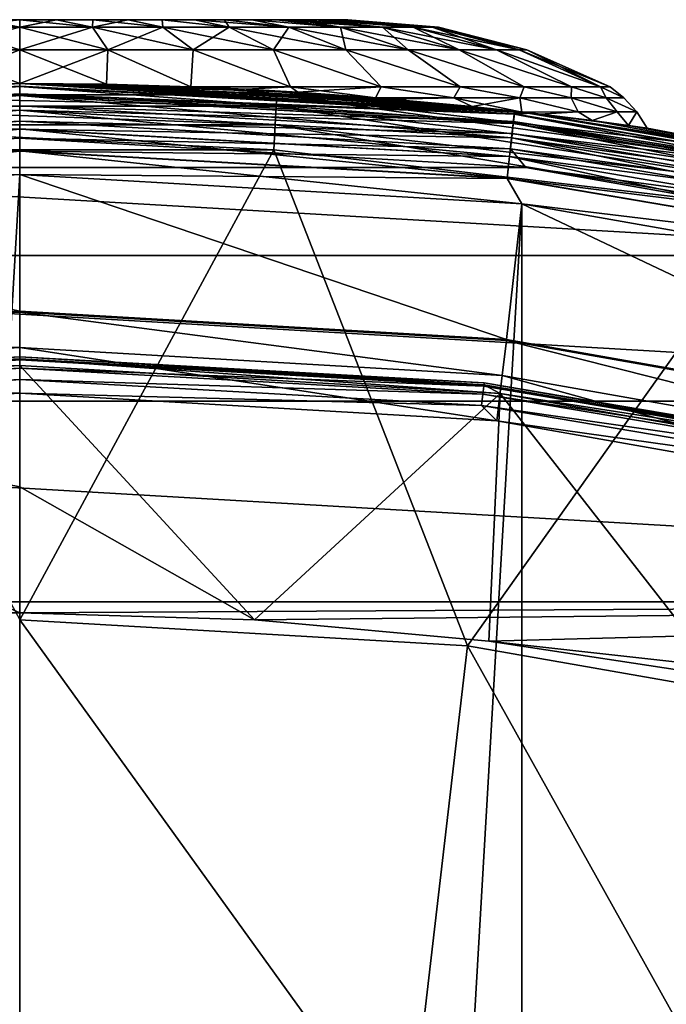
# Model space of a CAD drawing. Header units: metres. Extents: x -24 to 24, y -256 to 25.
# Tile 250 of 256: x 0 to 3.55, y 19.19 to 24.6. Entities that reach past the tile are written whole.
import ezdxf

# ---------------------------------------------------------------- set-up
doc = ezdxf.new("R2010")
doc.units = ezdxf.units.M
doc.layers.add('solid_DOMO_KURZ_SW0002', color=7, linetype='CONTINUOUS')

msp = doc.modelspace()

# ---------------------------------------------------------------- linework, layer by layer
at = {"layer": 'solid_DOMO_KURZ_SW0002'}
for points in [[(-0.399016, 24.558405, 29.812931), (0, 24.558405, 29.847841), (-0.201635, 24.6, 29.338669)], [(-0.399016, 24.558405, 25.287069), (-0.201635, 24.6, 25.76133), (0, 24.6, 25.75)], [(0, 24.558405, 25.252159), (-0.399016, 24.558405, 25.287069), (0, 24.6, 25.75)], [(-0.201635, 24.6, 25.76133), (-0.201635, 24.6, 29.338669), (0, 24.6, 29.35)], [(0, 24.558405, 29.847841), (0, 24.6, 29.35), (-0.201635, 24.6, 29.338669)], [(0, 24.6, 25.75), (-0.201635, 24.6, 25.76133), (0, 24.6, 29.35)], [(0, 24.6, 25.75), (0, 24.6, 29.35), (0.201635, 24.6, 29.338669)], [(0.399016, 24.558405, 29.812931), (0.201635, 24.6, 29.338669), (0, 24.6, 29.35)], [(0.201635, 24.6, 25.76133), (0, 24.6, 25.75), (0.201635, 24.6, 29.338669)], [(0, 24.558405, 29.847841), (0.399016, 24.558405, 29.812931), (0, 24.6, 29.35)], [(0, 24.558405, 25.252159), (0, 24.6, 25.75), (0.201635, 24.6, 25.76133)], [(0.399016, 24.558405, 25.287069), (0, 24.558405, 25.252159), (0.201635, 24.6, 25.76133)], [(0.201635, 24.6, 25.76133), (0.201635, 24.6, 29.338669), (0.400715, 24.6, 29.304829)], [(0.399016, 24.558405, 29.812931), (0.400715, 24.6, 29.304829), (0.201635, 24.6, 29.338669)], [(0.400715, 24.6, 25.79517), (0.201635, 24.6, 25.76133), (0.400715, 24.6, 29.304829)], [(0.399016, 24.558405, 25.287069), (0.201635, 24.6, 25.76133), (0.400715, 24.6, 25.79517)], [(0.399016, 24.558405, 29.812931), (0.785908, 24.558405, 29.709263), (0.400715, 24.6, 29.304829)], [(0.399016, 24.558405, 25.287069), (0.400715, 24.6, 25.79517), (0.594782, 24.6, 25.851109)], [(0.785908, 24.558405, 25.390736), (0.399016, 24.558405, 25.287069), (0.594782, 24.6, 25.851109)], [(0.400715, 24.6, 25.79517), (0.400715, 24.6, 29.304829), (0.594782, 24.6, 29.248892)], [(0.785908, 24.558405, 29.709263), (0.594782, 24.6, 29.248892), (0.400715, 24.6, 29.304829)], [(0.594782, 24.6, 25.851109), (0.400715, 24.6, 25.79517), (0.594782, 24.6, 29.248892)], [(0.594782, 24.6, 25.851109), (0.594782, 24.6, 29.248892), (0.781327, 24.6, 29.171581)], [(0.785908, 24.558405, 29.709263), (0.781327, 24.6, 29.171581), (0.594782, 24.6, 29.248892)], [(0.781327, 24.6, 25.928419), (0.594782, 24.6, 25.851109), (0.781327, 24.6, 29.171581)], [(0.785908, 24.558405, 25.390736), (0.594782, 24.6, 25.851109), (0.781327, 24.6, 25.928419)], [(0.781327, 24.6, 25.928419), (0.781327, 24.6, 29.171581), (0.95807, 24.6, 29.073845)], [(1.14892, 24.558405, 29.539988), (0.95807, 24.6, 29.073845), (0.781327, 24.6, 29.171581)], [(0.95807, 24.6, 26.026155), (0.781327, 24.6, 25.928419), (0.95807, 24.6, 29.073845)], [(0.785908, 24.558405, 29.709263), (1.14892, 24.558405, 29.539988), (0.781327, 24.6, 29.171581)], [(1.14892, 24.558405, 25.560013), (0.781327, 24.6, 25.928419), (0.95807, 24.6, 26.026155)], [(1.14892, 24.558405, 25.560013), (0.785908, 24.558405, 25.390736), (0.781327, 24.6, 25.928419)], [(0.95807, 24.6, 26.026155), (0.95807, 24.6, 29.073845), (1.122728, 24.6, 28.95694)], [(1.477023, 24.558405, 29.310247), (1.122728, 24.6, 28.95694), (0.95807, 24.6, 29.073845)], [(1.122728, 24.6, 26.143061), (0.95807, 24.6, 26.026155), (1.122728, 24.6, 28.95694)], [(1.14892, 24.558405, 29.539988), (1.477023, 24.558405, 29.310247), (0.95807, 24.6, 29.073845)], [(1.14892, 24.558405, 25.560013), (0.95807, 24.6, 26.026155), (1.122728, 24.6, 26.143061)], [(1.122728, 24.6, 26.143061), (1.122728, 24.6, 28.95694), (1.273267, 24.6, 28.822317)], [(1.477023, 24.558405, 29.310247), (1.273267, 24.6, 28.822317), (1.122728, 24.6, 28.95694)], [(1.273267, 24.6, 26.277683), (1.122728, 24.6, 26.143061), (1.273267, 24.6, 28.822317)], [(1.477023, 24.558405, 25.789753), (1.122728, 24.6, 26.143061), (1.273267, 24.6, 26.277683)], [(1.477023, 24.558405, 25.789753), (1.14892, 24.558405, 25.560013), (1.122728, 24.6, 26.143061)], [(1.273267, 24.6, 26.277683), (1.273267, 24.6, 28.822317), (1.40777, 24.6, 28.671686)], [(1.760248, 24.558405, 29.027023), (1.40777, 24.6, 28.671686), (1.273267, 24.6, 28.822317)], [(1.40777, 24.6, 26.428314), (1.273267, 24.6, 26.277683), (1.40777, 24.6, 28.671686)], [(1.477023, 24.558405, 29.310247), (1.760248, 24.558405, 29.027023), (1.273267, 24.6, 28.822317)], [(1.760248, 24.558405, 26.072977), (1.273267, 24.6, 26.277683), (1.40777, 24.6, 26.428314)], [(1.760248, 24.558405, 26.072977), (1.477023, 24.558405, 25.789753), (1.273267, 24.6, 26.277683)], [(1.40777, 24.6, 26.428314), (1.40777, 24.6, 28.671686), (1.524566, 24.6, 28.506922)], [(1.989988, 24.558405, 28.698919), (1.524566, 24.6, 28.506922), (1.40777, 24.6, 28.671686)], [(1.524566, 24.6, 26.593079), (1.40777, 24.6, 26.428314), (1.524566, 24.6, 28.506922)], [(1.760248, 24.558405, 29.027023), (1.989988, 24.558405, 28.698919), (1.40777, 24.6, 28.671686)], [(1.760248, 24.558405, 26.072977), (1.40777, 24.6, 26.428314), (1.524566, 24.6, 26.593079)], [(1.524566, 24.6, 26.593079), (1.524566, 24.6, 28.506922), (1.622162, 24.6, 28.33012)], [(1.989988, 24.558405, 28.698919), (1.622162, 24.6, 28.33012), (1.524566, 24.6, 28.506922)], [(1.622162, 24.6, 26.76988), (1.524566, 24.6, 26.593079), (1.622162, 24.6, 28.33012)], [(1.989988, 24.558405, 26.401079), (1.524566, 24.6, 26.593079), (1.622162, 24.6, 26.76988)], [(1.989988, 24.558405, 26.401079), (1.760248, 24.558405, 26.072977), (1.524566, 24.6, 26.593079)], [(1.622162, 24.6, 26.76988), (1.622162, 24.6, 28.33012), (1.69931, 24.6, 28.143583)], [(2.159264, 24.558405, 28.335907), (1.69931, 24.6, 28.143583), (1.622162, 24.6, 28.33012)], [(1.69931, 24.6, 26.956417), (1.622162, 24.6, 26.76988), (1.69931, 24.6, 28.143583)], [(1.989988, 24.558405, 28.698919), (2.159264, 24.558405, 28.335907), (1.622162, 24.6, 28.33012)], [(2.159264, 24.558405, 26.764091), (1.622162, 24.6, 26.76988), (1.69931, 24.6, 26.956417)], [(2.159264, 24.558405, 26.764091), (1.989988, 24.558405, 26.401079), (1.622162, 24.6, 26.76988)], [(1.69931, 24.6, 26.956417), (1.69931, 24.6, 28.143583), (1.755137, 24.6, 27.949364)], [(2.262931, 24.558405, 27.949017), (1.755137, 24.6, 27.949364), (1.69931, 24.6, 28.143583)], [(1.755137, 24.6, 27.150635), (1.69931, 24.6, 26.956417), (1.755137, 24.6, 27.949364)], [(2.159264, 24.558405, 28.335907), (2.262931, 24.558405, 27.949017), (1.69931, 24.6, 28.143583)], [(2.159264, 24.558405, 26.764091), (1.69931, 24.6, 26.956417), (1.755137, 24.6, 27.150635)], [(1.755137, 24.6, 27.150635), (1.755137, 24.6, 27.949364), (1.788806, 24.6, 27.750416)], [(2.262931, 24.558405, 27.949017), (1.788806, 24.6, 27.750416), (1.755137, 24.6, 27.949364)], [(1.788806, 24.6, 27.349585), (1.755137, 24.6, 27.150635), (1.788806, 24.6, 27.750416)], [(2.262931, 24.558405, 27.150984), (1.755137, 24.6, 27.150635), (1.788806, 24.6, 27.349585)], [(2.262931, 24.558405, 27.150984), (2.159264, 24.558405, 26.764091), (1.755137, 24.6, 27.150635)], [(1.788806, 24.6, 27.349585), (1.788806, 24.6, 27.750416), (1.8, 24.6, 27.549999)], [(2.29784, 24.558405, 27.549999), (1.8, 24.6, 27.549999), (1.788806, 24.6, 27.750416)], [(2.262931, 24.558405, 27.150984), (1.788806, 24.6, 27.349585), (1.8, 24.6, 27.549999)], [(2.262931, 24.558405, 27.949017), (2.29784, 24.558405, 27.549999), (1.788806, 24.6, 27.750416)], [(2.29784, 24.558405, 27.549999), (2.262931, 24.558405, 27.150984), (1.8, 24.6, 27.549999)], [(0, 24.558405, 25.252159), (0, 24.434443, 24.767179), (-0.483232, 24.434443, 24.809456)], [(0, 24.558405, 25.252159), (-0.483232, 24.434443, 24.809456), (-0.399016, 24.558405, 25.287069)], [(-0.399016, 24.558405, 29.812931), (-0.483232, 24.434443, 30.290545), (0, 24.434443, 30.332821)], [(-0.399016, 24.558405, 29.812931), (0, 24.434443, 30.332821), (0, 24.558405, 29.847841)], [(0.399016, 24.558405, 25.287069), (0.483232, 24.434443, 24.809456), (0, 24.434443, 24.767179)], [(0.399016, 24.558405, 25.287069), (0, 24.434443, 24.767179), (0, 24.558405, 25.252159)], [(0, 24.558405, 29.847841), (0, 24.434443, 30.332821), (0.483232, 24.434443, 30.290545)], [(0, 24.558405, 29.847841), (0.483232, 24.434443, 30.290545), (0.399016, 24.558405, 29.812931)], [(0.785908, 24.558405, 25.390736), (0.483232, 24.434443, 24.809456), (0.399016, 24.558405, 25.287069)], [(0.399016, 24.558405, 29.812931), (0.483232, 24.434443, 30.290545), (0.951781, 24.434443, 30.164997)], [(0.399016, 24.558405, 29.812931), (0.951781, 24.434443, 30.164997), (0.785908, 24.558405, 29.709263)], [(0.785908, 24.558405, 25.390736), (0.951781, 24.434443, 24.935003), (0.483232, 24.434443, 24.809456)], [(1.14892, 24.558405, 25.560013), (0.951781, 24.434443, 24.935003), (0.785908, 24.558405, 25.390736)], [(0.785908, 24.558405, 29.709263), (0.951781, 24.434443, 30.164997), (1.391411, 24.434443, 29.959993)], [(0.785908, 24.558405, 29.709263), (1.391411, 24.434443, 29.959993), (1.14892, 24.558405, 29.539988)], [(1.14892, 24.558405, 25.560013), (1.391411, 24.434443, 25.140005), (0.951781, 24.434443, 24.935003)], [(1.477023, 24.558405, 25.789753), (1.391411, 24.434443, 25.140005), (1.14892, 24.558405, 25.560013)], [(1.14892, 24.558405, 29.539988), (1.391411, 24.434443, 29.959993), (1.788763, 24.434443, 29.681765)], [(1.14892, 24.558405, 29.539988), (1.788763, 24.434443, 29.681765), (1.477023, 24.558405, 29.310247)], [(1.477023, 24.558405, 25.789753), (1.788763, 24.434443, 25.418236), (1.391411, 24.434443, 25.140005)], [(1.760248, 24.558405, 26.072977), (1.788763, 24.434443, 25.418236), (1.477023, 24.558405, 25.789753)], [(1.477023, 24.558405, 29.310247), (1.788763, 24.434443, 29.681765), (2.131765, 24.434443, 29.338762)], [(1.477023, 24.558405, 29.310247), (2.131765, 24.434443, 29.338762), (1.760248, 24.558405, 29.027023)], [(1.760248, 24.558405, 26.072977), (2.131765, 24.434443, 25.761236), (1.788763, 24.434443, 25.418236)], [(1.989988, 24.558405, 26.401079), (2.131765, 24.434443, 25.761236), (1.760248, 24.558405, 26.072977)], [(1.760248, 24.558405, 29.027023), (2.131765, 24.434443, 29.338762), (2.409994, 24.434443, 28.94141)], [(1.760248, 24.558405, 29.027023), (2.409994, 24.434443, 28.94141), (1.989988, 24.558405, 28.698919)], [(1.989988, 24.558405, 26.401079), (2.409994, 24.434443, 26.158588), (2.131765, 24.434443, 25.761236)], [(2.159264, 24.558405, 26.764091), (2.409994, 24.434443, 26.158588), (1.989988, 24.558405, 26.401079)], [(1.989988, 24.558405, 28.698919), (2.409994, 24.434443, 28.94141), (2.614997, 24.434443, 28.501781)], [(1.989988, 24.558405, 28.698919), (2.614997, 24.434443, 28.501781), (2.159264, 24.558405, 28.335907)], [(2.159264, 24.558405, 26.764091), (2.614997, 24.434443, 26.598219), (2.409994, 24.434443, 26.158588)], [(2.262931, 24.558405, 27.150984), (2.614997, 24.434443, 26.598219), (2.159264, 24.558405, 26.764091)], [(2.159264, 24.558405, 28.335907), (2.614997, 24.434443, 28.501781), (2.740544, 24.434443, 28.033232)], [(2.159264, 24.558405, 28.335907), (2.740544, 24.434443, 28.033232), (2.262931, 24.558405, 27.949017)], [(2.262931, 24.558405, 27.949017), (2.782821, 24.434443, 27.549999), (2.29784, 24.558405, 27.549999)], [(2.262931, 24.558405, 27.949017), (2.740544, 24.434443, 28.033232), (2.782821, 24.434443, 27.549999)], [(2.262931, 24.558405, 27.150984), (2.740544, 24.434443, 27.066769), (2.614997, 24.434443, 26.598219)], [(2.29784, 24.558405, 27.549999), (2.740544, 24.434443, 27.066769), (2.262931, 24.558405, 27.150984)], [(2.29784, 24.558405, 27.549999), (2.782821, 24.434443, 27.549999), (2.740544, 24.434443, 27.066769)], [(-0.483232, 24.434443, 24.809456), (0, 24.434443, 24.767179), (-0.475938, 24.245329, 24.37042)], [(-0.483232, 24.434443, 30.290545), (-0.475936, 24.245329, 30.72958), (0, 24.25, 30.756237)], [(0, 24.434443, 30.332821), (-0.483232, 24.434443, 30.290545), (0, 24.25, 30.756237)], [(0, 24.434443, 24.767179), (0, 24.25, 24.343763), (-0.475938, 24.245329, 24.37042)], [(0.483232, 24.434443, 24.809456), (0.475936, 24.245329, 24.37042), (0, 24.25, 24.343763)], [(0, 24.434443, 24.767179), (0.483232, 24.434443, 24.809456), (0, 24.25, 24.343763)], [(0, 24.434443, 30.332821), (0, 24.25, 30.756237), (0.475938, 24.245329, 30.72958)], [(0.483232, 24.434443, 30.290545), (0, 24.434443, 30.332821), (0.475938, 24.245329, 30.72958)], [(0.483232, 24.434443, 24.809456), (0.939204, 24.231806, 24.449114), (0.475936, 24.245329, 24.37042)], [(0.483232, 24.434443, 30.290545), (0.475938, 24.245329, 30.72958), (0.939204, 24.231806, 30.650887)], [(0.483232, 24.434443, 24.809456), (0.951781, 24.434443, 24.935003), (0.939204, 24.231806, 24.449114)], [(0.951781, 24.434443, 30.164997), (0.483232, 24.434443, 30.290545), (0.939204, 24.231806, 30.650887)], [(0.951781, 24.434443, 24.935003), (1.486052, 24.231806, 24.670895), (0.939204, 24.231806, 24.449114)], [(1.486051, 24.231806, 30.429106), (0.951781, 24.434443, 30.164997), (0.939204, 24.231806, 30.650887)], [(0.951781, 24.434443, 24.935003), (1.391411, 24.434443, 25.140005), (1.486052, 24.231806, 24.670895)], [(1.486051, 24.231806, 30.429106), (1.391411, 24.434443, 29.959993), (0.951781, 24.434443, 30.164997)], [(1.391411, 24.434443, 25.140005), (1.983605, 24.231806, 24.988182), (1.486052, 24.231806, 24.670895)], [(1.391411, 24.434443, 25.140005), (1.788763, 24.434443, 25.418236), (1.983605, 24.231806, 24.988182)], [(1.983602, 24.231806, 30.11182), (1.788763, 24.434443, 29.681765), (1.391411, 24.434443, 29.959993)], [(1.486051, 24.231806, 30.429106), (1.983602, 24.231806, 30.11182), (1.391411, 24.434443, 29.959993)], [(1.788763, 24.434443, 25.418236), (2.415357, 24.231806, 25.390451), (1.983605, 24.231806, 24.988182)], [(1.788763, 24.434443, 25.418236), (2.131765, 24.434443, 25.761236), (2.415357, 24.231806, 25.390451)], [(2.415353, 24.231806, 29.709553), (2.131765, 24.434443, 29.338762), (1.788763, 24.434443, 29.681765)], [(1.983602, 24.231806, 30.11182), (2.415353, 24.231806, 29.709553), (1.788763, 24.434443, 29.681765)], [(2.131765, 24.434443, 25.761236), (2.766986, 24.231806, 25.864357), (2.415357, 24.231806, 25.390451)], [(2.131765, 24.434443, 25.761236), (2.409994, 24.434443, 26.158588), (2.766986, 24.231806, 25.864357)], [(2.766982, 24.231806, 29.235647), (2.409994, 24.434443, 28.94141), (2.131765, 24.434443, 29.338762)], [(2.415353, 24.231806, 29.709553), (2.766982, 24.231806, 29.235647), (2.131765, 24.434443, 29.338762)], [(2.409994, 24.434443, 26.158588), (3.026827, 24.231806, 26.39418), (2.766986, 24.231806, 25.864357)], [(2.409994, 24.434443, 26.158588), (2.614997, 24.434443, 26.598219), (3.026827, 24.231806, 26.39418)], [(3.026824, 24.231806, 28.705826), (2.614997, 24.434443, 28.501781), (2.409994, 24.434443, 28.94141)], [(2.766982, 24.231806, 29.235647), (3.026824, 24.231806, 28.705826), (2.409994, 24.434443, 28.94141)], [(2.614997, 24.434443, 26.598219), (3.186262, 24.231806, 26.962349), (3.026827, 24.231806, 26.39418)], [(2.614997, 24.434443, 26.598219), (2.740544, 24.434443, 27.066769), (3.186262, 24.231806, 26.962349)], [(3.18626, 24.231806, 28.137661), (2.740544, 24.434443, 28.033232), (2.614997, 24.434443, 28.501781)], [(3.026824, 24.231806, 28.705826), (3.18626, 24.231806, 28.137661), (2.614997, 24.434443, 28.501781)], [(2.740544, 24.434443, 27.066769), (2.782821, 24.434443, 27.549999), (3.186262, 24.231806, 26.962349)], [(2.740544, 24.434443, 28.033232), (3.24, 24.231806, 27.549999), (2.782821, 24.434443, 27.549999)], [(3.18626, 24.231806, 28.137661), (3.24, 24.231806, 27.549999), (2.740544, 24.434443, 28.033232)], [(2.782821, 24.434443, 27.549999), (3.24, 24.231806, 27.549999), (3.186262, 24.231806, 26.962349)], [(-2.815253, 24.086031, 0.5), (-0.475938, 24.245329, 24.37042), (0, 24.25, 24.343763)], [(0, 24.25, 0.5), (-2.815253, 24.086031, 0.5), (0, 24.25, 24.343763)], [(-2.815253, 24.086031, 148), (0, 24.25, 148), (-2.753715, 24.093143, 29.544292)], [(0, 24.233099, 148.128906), (0, 24.25, 148), (-2.815253, 24.086031, 148)], [(-2.713231, 24.080591, 0.37059), (-2.815253, 24.086031, 0.5), (0, 24.25, 0.5)], [(-2.815253, 24.086031, 151.100006), (0, 24.25, 163.364487), (0, 24.25, 151.100006)], [(-2.755777, 24.092907, 163.364487), (0, 24.25, 163.364487), (-2.815253, 24.086031, 151.100006)], [(-2.713504, 24.083017, 151.007568), (-2.815253, 24.086031, 151.100006), (0, 24.25, 151.100006)], [(-2.713246, 24.080725, 148.128906), (0, 24.233099, 148.128906), (-2.815253, 24.086031, 148)], [(-1.410899, 24.18763, 163.569565), (0, 24.25, 163.364487), (-2.755777, 24.092907, 163.364487)], [(0, 24.25, 148), (-2.481905, 24.122658, 29.838684), (-2.753715, 24.093143, 29.544292)], [(0, 24.235405, 151.007568), (-2.713504, 24.083017, 151.007568), (0, 24.25, 151.100006)], [(-2.708736, 24.040697, 150.923813), (-2.713504, 24.083017, 151.007568), (0, 24.235405, 151.007568)], [(-2.713246, 24.080725, 148.128906), (0, 24.183208, 148.249664), (0, 24.233099, 148.128906)], [(-2.713231, 24.080591, 0.37059), (0, 24.25, 0.5), (0, 24.232964, 0.37059)], [(-2.713231, 24.080591, 0.37059), (0, 24.232964, 0.37059), (-2.707631, 24.03089, 0.249887)], [(0, 24.192816, 150.923813), (-2.708736, 24.040697, 150.923813), (0, 24.235405, 151.007568)], [(-2.707631, 24.03089, 0.249887), (0, 24.232964, 0.37059), (0, 24.182947, 0.249887)], [(0, 24.25, 148), (-2.038218, 24.164192, 30.189898), (-2.481905, 24.122658, 29.838684)], [(0, 24.25, 148), (-1.951319, 24.171364, 30.244759), (-2.038218, 24.164192, 30.189898)], [(0, 24.25, 148), (-1.525612, 24.201963, 30.462526), (-1.951319, 24.171364, 30.244759)], [(0, 24.25, 148), (-1.242603, 24.218143, 30.567616), (-1.525612, 24.201963, 30.462526)], [(1.410998, 24.187624, 163.569565), (0, 24.25, 163.364487), (-1.410899, 24.18763, 163.569565)], [(0, 24.25, 148), (-0.939204, 24.231806, 30.650887), (-1.242603, 24.218143, 30.567616)], [(0, 24.25, 148), (-0.475936, 24.245329, 30.72958), (-0.939204, 24.231806, 30.650887)], [(0, 24.25, 148), (0, 24.25, 30.756237), (-0.475936, 24.245329, 30.72958)], [(0.475936, 24.245329, 24.37042), (0, 24.25, 0.5), (0, 24.25, 24.343763)], [(2.815253, 24.086031, 148), (0, 24.25, 30.756237), (0, 24.25, 148)], [(0.475938, 24.245329, 30.72958), (0, 24.25, 30.756237), (2.815253, 24.086031, 148)], [(2.713246, 24.080725, 148.128906), (2.815253, 24.086031, 148), (0, 24.25, 148)], [(0, 24.233099, 148.128906), (2.713246, 24.080725, 148.128906), (0, 24.25, 148)], [(0.475936, 24.245329, 24.37042), (0.939204, 24.231806, 24.449114), (0, 24.25, 0.5)], [(1.242603, 24.218143, 24.532385), (0, 24.25, 0.5), (0.939204, 24.231806, 24.449114)], [(2.753715, 24.093143, 25.555708), (2.815253, 24.086031, 0.5), (0, 24.25, 0.5)], [(0, 24.232964, 0.37059), (0, 24.25, 0.5), (2.815253, 24.086031, 0.5)], [(2.481905, 24.122658, 25.261316), (2.753715, 24.093143, 25.555708), (0, 24.25, 0.5)], [(2.038218, 24.164192, 24.910103), (2.481905, 24.122658, 25.261316), (0, 24.25, 0.5)], [(1.951319, 24.171364, 24.855242), (2.038218, 24.164192, 24.910103), (0, 24.25, 0.5)], [(1.525612, 24.201963, 24.637474), (1.951319, 24.171364, 24.855242), (0, 24.25, 0.5)], [(1.242603, 24.218143, 24.532385), (1.525612, 24.201963, 24.637474), (0, 24.25, 0.5)], [(0, 24.25, 151.100006), (0, 24.25, 163.364487), (2.755781, 24.092907, 163.364487)], [(1.410998, 24.187624, 163.569565), (2.755781, 24.092907, 163.364487), (0, 24.25, 163.364487)], [(2.815253, 24.086031, 151.100006), (0, 24.25, 151.100006), (2.755781, 24.092907, 163.364487)], [(0, 24.235405, 151.007568), (0, 24.25, 151.100006), (2.815253, 24.086031, 151.100006)], [(2.713504, 24.083017, 151.007568), (0, 24.235405, 151.007568), (2.815253, 24.086031, 151.100006)], [(2.713504, 24.083017, 151.007568), (0, 24.192816, 150.923813), (0, 24.235405, 151.007568)], [(2.70766, 24.031151, 148.249664), (2.713246, 24.080725, 148.128906), (0, 24.233099, 148.128906)], [(0, 24.183208, 148.249664), (2.70766, 24.031151, 148.249664), (0, 24.233099, 148.128906)], [(0, 24.232964, 0.37059), (2.815253, 24.086031, 0.5), (2.713231, 24.080591, 0.37059)], [(0, 24.232964, 0.37059), (2.713231, 24.080591, 0.37059), (0, 24.182947, 0.249887)], [(0.939204, 24.231806, 30.650887), (0.475938, 24.245329, 30.72958), (2.815253, 24.086031, 148)], [(1.486052, 24.231806, 24.670895), (1.242603, 24.218143, 24.532385), (0.939204, 24.231806, 24.449114)], [(1.242603, 24.218143, 30.567616), (0.939204, 24.231806, 30.650887), (2.815253, 24.086031, 148)], [(1.486051, 24.231806, 30.429106), (0.939204, 24.231806, 30.650887), (1.242603, 24.218143, 30.567616)], [(1.486051, 24.231806, 30.429106), (1.242603, 24.218143, 30.567616), (1.525612, 24.201963, 30.462526)], [(1.486052, 24.231806, 24.670895), (1.525612, 24.201963, 24.637474), (1.242603, 24.218143, 24.532385)], [(1.525612, 24.201963, 30.462526), (1.242603, 24.218143, 30.567616), (2.815253, 24.086031, 148)], [(1.486051, 24.231806, 30.429106), (1.525612, 24.201963, 30.462526), (1.951319, 24.171364, 30.244759)], [(1.486051, 24.231806, 30.429106), (1.951319, 24.171364, 30.244759), (1.983602, 24.231806, 30.11182)], [(1.983605, 24.231806, 24.988182), (1.525612, 24.201963, 24.637474), (1.486052, 24.231806, 24.670895)], [(1.983605, 24.231806, 24.988182), (1.951319, 24.171364, 24.855242), (1.525612, 24.201963, 24.637474)], [(2.381715, 24.171381, 29.873068), (1.983602, 24.231806, 30.11182), (1.951319, 24.171364, 30.244759)], [(2.381715, 24.171381, 25.226931), (1.951319, 24.171364, 24.855242), (1.983605, 24.231806, 24.988182)], [(2.381715, 24.171381, 29.873068), (2.415353, 24.231806, 29.709553), (1.983602, 24.231806, 30.11182)], [(2.381715, 24.171381, 25.226931), (1.983605, 24.231806, 24.988182), (2.415357, 24.231806, 25.390451)], [(2.743726, 24.171381, 25.668198), (2.381715, 24.171381, 25.226931), (2.415357, 24.231806, 25.390451)], [(2.381715, 24.171381, 29.873068), (2.743726, 24.171381, 29.431803), (2.415353, 24.231806, 29.709553)], [(2.743726, 24.171381, 29.431803), (2.766982, 24.231806, 29.235647), (2.415353, 24.231806, 29.709553)], [(2.743726, 24.171381, 25.668198), (2.415357, 24.231806, 25.390451), (2.766986, 24.231806, 25.864357)], [(3.024989, 24.171381, 26.164845), (2.743726, 24.171381, 25.668198), (2.766986, 24.231806, 25.864357)], [(2.743726, 24.171381, 29.431803), (3.024989, 24.171381, 28.935156), (2.766982, 24.231806, 29.235647)], [(3.024989, 24.171381, 28.935156), (3.026824, 24.231806, 28.705826), (2.766982, 24.231806, 29.235647)], [(3.024989, 24.171381, 26.164845), (2.766986, 24.231806, 25.864357), (3.026827, 24.231806, 26.39418)], [(3.217226, 24.171381, 26.702257), (3.024989, 24.171381, 26.164845), (3.026827, 24.231806, 26.39418)], [(3.024989, 24.171381, 28.935156), (3.217226, 24.171381, 28.397741), (3.026824, 24.231806, 28.705826)], [(3.217226, 24.171381, 28.397741), (3.18626, 24.231806, 28.137661), (3.026824, 24.231806, 28.705826)], [(3.217226, 24.171381, 26.702257), (3.026827, 24.231806, 26.39418), (3.186262, 24.231806, 26.962349)], [(3.314781, 24.171381, 27.835381), (3.24, 24.231806, 27.549999), (3.18626, 24.231806, 28.137661)], [(3.217226, 24.171381, 28.397741), (3.314781, 24.171381, 27.835381), (3.18626, 24.231806, 28.137661)], [(3.314781, 24.171381, 27.26462), (3.186262, 24.231806, 26.962349), (3.24, 24.231806, 27.549999)], [(3.314781, 24.171381, 27.26462), (3.217226, 24.171381, 26.702257), (3.186262, 24.231806, 26.962349)], [(3.314781, 24.171381, 27.835381), (3.314781, 24.171381, 27.26462), (3.24, 24.231806, 27.549999)], [(-2.70766, 24.031151, 148.249664), (0, 24.183208, 148.249664), (-2.713246, 24.080725, 148.128906)], [(-2.701301, 23.97471, 150.857346), (-2.708736, 24.040697, 150.923813), (0, 24.192816, 150.923813)], [(-2.70766, 24.031151, 148.249664), (0, 24.103739, 148.353363), (0, 24.183208, 148.249664)], [(-2.707631, 24.03089, 0.249887), (0, 24.182947, 0.249887), (-2.698721, 23.951811, 0.146262)], [(0, 24.126411, 150.857346), (-2.701301, 23.97471, 150.857346), (0, 24.192816, 150.923813)], [(-2.698721, 23.951811, 0.146262), (0, 24.182947, 0.249887), (0, 24.103369, 0.146262)], [(-1.410899, 24.18763, 163.569565), (-1.407225, 24.124628, 163.766495), (1.407323, 24.124622, 163.766495)], [(1.410998, 24.187624, 163.569565), (-1.410899, 24.18763, 163.569565), (1.407323, 24.124622, 163.766495)], [(2.708736, 24.040697, 150.923813), (0, 24.126411, 150.857346), (0, 24.192816, 150.923813)], [(2.708736, 24.040697, 150.923813), (0, 24.192816, 150.923813), (2.713504, 24.083017, 151.007568)], [(2.698762, 23.952179, 148.353363), (2.70766, 24.031151, 148.249664), (0, 24.183208, 148.249664)], [(0, 24.103739, 148.353363), (2.698762, 23.952179, 148.353363), (0, 24.183208, 148.249664)], [(0, 24.182947, 0.249887), (2.707631, 24.03089, 0.249887), (0, 24.103369, 0.146262)], [(2.713231, 24.080591, 0.37059), (2.707631, 24.03089, 0.249887), (0, 24.182947, 0.249887)], [(1.410998, 24.187624, 163.569565), (1.407323, 24.124622, 163.766495), (4.20278, 23.797365, 163.766495)], [(4.213756, 23.859512, 163.569565), (2.755781, 24.092907, 163.364487), (1.410998, 24.187624, 163.569565)], [(4.213756, 23.859512, 163.569565), (1.410998, 24.187624, 163.569565), (4.20278, 23.797365, 163.766495)], [(1.951319, 24.171364, 30.244759), (1.525612, 24.201963, 30.462526), (2.815253, 24.086031, 148)], [(2.381715, 24.171381, 29.873068), (1.951319, 24.171364, 30.244759), (2.038218, 24.164192, 30.189898)], [(2.381715, 24.171381, 25.226931), (2.038218, 24.164192, 24.910103), (1.951319, 24.171364, 24.855242)], [(2.038218, 24.164192, 30.189898), (1.951319, 24.171364, 30.244759), (2.815253, 24.086031, 148)], [(2.381715, 24.171381, 29.873068), (2.038218, 24.164192, 30.189898), (2.481905, 24.122658, 29.838684)], [(2.381715, 24.171381, 25.226931), (2.481905, 24.122658, 25.261316), (2.038218, 24.164192, 24.910103)], [(2.481905, 24.122658, 29.838684), (2.038218, 24.164192, 30.189898), (2.815253, 24.086031, 148)], [(2.381715, 24.171381, 29.873068), (2.481905, 24.122658, 29.838684), (2.753715, 24.093143, 29.544292)], [(2.381715, 24.171381, 29.873068), (2.753715, 24.093143, 29.544292), (2.743726, 24.171381, 29.431803)], [(2.743726, 24.171381, 25.668198), (2.481905, 24.122658, 25.261316), (2.381715, 24.171381, 25.226931)], [(2.743726, 24.171381, 25.668198), (2.753715, 24.093143, 25.555708), (2.481905, 24.122658, 25.261316)], [(3.064314, 24.093803, 29.02199), (2.743726, 24.171381, 29.431803), (2.753715, 24.093143, 29.544292)], [(3.064314, 24.093803, 26.078011), (2.753715, 24.093143, 25.555708), (2.743726, 24.171381, 25.668198)], [(3.064314, 24.093803, 26.078011), (2.743726, 24.171381, 25.668198), (3.024989, 24.171381, 26.164845)], [(3.064314, 24.093803, 29.02199), (3.024989, 24.171381, 28.935156), (2.743726, 24.171381, 29.431803)], [(3.277549, 24.093803, 26.647532), (3.024989, 24.171381, 26.164845), (3.217226, 24.171381, 26.702257)], [(3.277549, 24.093803, 26.647532), (3.064314, 24.093803, 26.078011), (3.024989, 24.171381, 26.164845)], [(3.277549, 24.093803, 28.452467), (3.217226, 24.171381, 28.397741), (3.024989, 24.171381, 28.935156)], [(3.064314, 24.093803, 29.02199), (3.277549, 24.093803, 28.452467), (3.024989, 24.171381, 28.935156)], [(3.3859, 24.093803, 27.245934), (3.217226, 24.171381, 26.702257), (3.314781, 24.171381, 27.26462)], [(3.3859, 24.093803, 27.245934), (3.277549, 24.093803, 26.647532), (3.217226, 24.171381, 26.702257)], [(3.3859, 24.093803, 27.854067), (3.314781, 24.171381, 27.835381), (3.217226, 24.171381, 28.397741)], [(3.277549, 24.093803, 28.452467), (3.3859, 24.093803, 27.854067), (3.217226, 24.171381, 28.397741)], [(3.3859, 24.093803, 27.245934), (3.314781, 24.171381, 27.26462), (3.314781, 24.171381, 27.835381)], [(3.3859, 24.093803, 27.854067), (3.3859, 24.093803, 27.245934), (3.314781, 24.171381, 27.835381)], [(-2.691929, 23.891529, 150.814682), (-2.701301, 23.97471, 150.857346), (0, 24.126411, 150.857346)], [(0, 24.042706, 150.814682), (-2.691929, 23.891529, 150.814682), (0, 24.126411, 150.857346)], [(-1.407225, 24.124628, 163.766495), (-1.401269, 24.022533, 163.946243), (1.401367, 24.022528, 163.946243)], [(1.407323, 24.124622, 163.766495), (-1.407225, 24.124628, 163.766495), (1.401367, 24.022528, 163.946243)], [(2.701301, 23.97471, 150.857346), (0, 24.042706, 150.814682), (0, 24.126411, 150.857346)], [(2.701301, 23.97471, 150.857346), (0, 24.126411, 150.857346), (2.708736, 24.040697, 150.923813)], [(1.407323, 24.124622, 163.766495), (1.401367, 24.022528, 163.946243), (4.184994, 23.696655, 163.946243)], [(4.20278, 23.797365, 163.766495), (1.407323, 24.124622, 163.766495), (4.184994, 23.696655, 163.946243)], [(2.753715, 24.093143, 29.544292), (2.481905, 24.122658, 29.838684), (2.815253, 24.086031, 148)], [(-2.698762, 23.952179, 148.353363), (0, 24.103739, 148.353363), (-2.70766, 24.031151, 148.249664)], [(-2.698762, 23.952179, 148.353363), (0, 24.000113, 148.432953), (0, 24.103739, 148.353363)], [(-2.698721, 23.951811, 0.146262), (0, 24.103369, 0.146262), (-2.687109, 23.848755, 0.066791)], [(-2.687109, 23.848755, 0.066791), (0, 24.103369, 0.146262), (0, 23.99966, 0.066791)], [(2.68716, 23.849205, 148.432953), (2.698762, 23.952179, 148.353363), (0, 24.103739, 148.353363)], [(0, 24.000113, 148.432953), (2.68716, 23.849205, 148.432953), (0, 24.103739, 148.353363)], [(0, 24.103369, 0.146262), (2.698721, 23.951811, 0.146262), (0, 23.99966, 0.066791)], [(2.707631, 24.03089, 0.249887), (2.698721, 23.951811, 0.146262), (0, 24.103369, 0.146262)], [(2.713231, 24.080591, 0.37059), (5.392342, 23.625391, 0.37059), (2.707631, 24.03089, 0.249887)], [(2.70766, 24.031151, 148.249664), (5.38127, 23.576885, 148.249664), (2.713246, 24.080725, 148.128906)], [(2.708736, 24.040697, 150.923813), (2.713504, 24.083017, 151.007568), (5.392885, 23.627771, 151.007568)], [(2.713231, 24.080591, 0.37059), (2.815253, 24.086031, 0.5), (5.392342, 23.625391, 0.37059)], [(2.713246, 24.080725, 148.128906), (5.392372, 23.625525, 148.128906), (2.815253, 24.086031, 148)], [(5.38127, 23.576885, 148.249664), (5.392372, 23.625525, 148.128906), (2.713246, 24.080725, 148.128906)], [(5.392885, 23.627771, 151.007568), (2.713504, 24.083017, 151.007568), (2.815253, 24.086031, 151.100006)], [(3.064314, 24.093803, 29.02199), (2.753715, 24.093143, 29.544292), (2.852106, 24.081694, 29.416113)], [(3.064314, 24.093803, 26.078011), (2.852106, 24.081694, 25.683886), (2.753715, 24.093143, 25.555708)], [(2.753715, 24.093143, 25.555708), (2.852106, 24.081694, 25.683886), (2.815253, 24.086031, 0.5)], [(2.852106, 24.081694, 29.416113), (2.753715, 24.093143, 29.544292), (2.815253, 24.086031, 148)], [(2.815253, 24.086031, 151.100006), (2.755781, 24.092907, 163.364487), (5.475859, 23.623663, 163.364487)], [(4.213756, 23.859512, 163.569565), (5.475859, 23.623663, 163.364487), (2.755781, 24.092907, 163.364487)], [(3.441154, 24.004602, 27.263071), (5.592435, 23.596338, 0.5), (2.815253, 24.086031, 0.5)], [(5.392342, 23.625391, 0.37059), (2.815253, 24.086031, 0.5), (5.592435, 23.596338, 0.5)], [(3.339648, 24.018936, 26.699972), (3.441154, 24.004602, 27.263071), (2.815253, 24.086031, 0.5)], [(3.140874, 24.045736, 26.167881), (3.339648, 24.018936, 26.699972), (2.815253, 24.086031, 0.5)], [(2.852106, 24.081694, 25.683886), (3.140874, 24.045736, 26.167881), (2.815253, 24.086031, 0.5)], [(2.852106, 24.081694, 29.416113), (2.815253, 24.086031, 148), (5.592435, 23.596338, 148)], [(5.392372, 23.625525, 148.128906), (5.592435, 23.596338, 148), (2.815253, 24.086031, 148)], [(5.592435, 23.596338, 151.100006), (2.815253, 24.086031, 151.100006), (5.475859, 23.623663, 163.364487)], [(5.392885, 23.627771, 151.007568), (2.815253, 24.086031, 151.100006), (5.592435, 23.596338, 151.100006)], [(3.064314, 24.093803, 29.02199), (2.852106, 24.081694, 29.416113), (3.140874, 24.045736, 28.932119)], [(3.064314, 24.093803, 26.078011), (3.140874, 24.045736, 26.167881), (2.852106, 24.081694, 25.683886)], [(3.140874, 24.045736, 28.932119), (2.852106, 24.081694, 29.416113), (5.592435, 23.596338, 148)], [(3.064314, 24.093803, 29.02199), (3.140874, 24.045736, 28.932119), (3.277549, 24.093803, 28.452467)], [(3.277549, 24.093803, 26.647532), (3.140874, 24.045736, 26.167881), (3.064314, 24.093803, 26.078011)], [(3.277549, 24.093803, 28.452467), (3.140874, 24.045736, 28.932119), (3.339648, 24.018936, 28.400028)], [(3.277549, 24.093803, 26.647532), (3.339648, 24.018936, 26.699972), (3.140874, 24.045736, 26.167881)], [(3.277549, 24.093803, 28.452467), (3.339648, 24.018936, 28.400028), (3.3859, 24.093803, 27.854067)], [(3.3859, 24.093803, 27.245934), (3.339648, 24.018936, 26.699972), (3.277549, 24.093803, 26.647532)], [(3.3859, 24.093803, 27.854067), (3.339648, 24.018936, 28.400028), (3.441154, 24.004602, 27.836927)], [(3.3859, 24.093803, 27.245934), (3.441154, 24.004602, 27.263071), (3.339648, 24.018936, 26.699972)], [(3.3859, 24.093803, 27.854067), (3.441154, 24.004602, 27.836927), (3.441154, 24.004602, 27.263071)], [(3.3859, 24.093803, 27.854067), (3.441154, 24.004602, 27.263071), (3.3859, 24.093803, 27.245934)], [(0, 24.042706, 150.814682), (0, 23.950001, 150.800003), (-2.77687, 23.788473, 150.800003)], [(0, 24.042706, 150.814682), (-2.77687, 23.788473, 150.800003), (-2.691929, 23.891529, 150.814682)], [(-2.68716, 23.849205, 148.432953), (0, 24.000113, 148.432953), (-2.698762, 23.952179, 148.353363)], [(-2.68716, 23.849205, 148.432953), (0, 23.87941, 148.482956), (0, 24.000113, 148.432953)], [(-1.401269, 24.022533, 163.946243), (-1.393297, 23.885868, 164.100952), (1.393395, 23.885862, 164.100952)], [(1.401367, 24.022528, 163.946243), (-1.401269, 24.022533, 163.946243), (1.393395, 23.885862, 164.100952)], [(2.691929, 23.891529, 150.814682), (0, 23.950001, 150.800003), (0, 24.042706, 150.814682)], [(2.691929, 23.891529, 150.814682), (0, 24.042706, 150.814682), (2.701301, 23.97471, 150.857346)], [(2.673645, 23.729261, 148.482956), (2.68716, 23.849205, 148.432953), (0, 24.000113, 148.432953)], [(0, 23.87941, 148.482956), (2.673645, 23.729261, 148.482956), (0, 24.000113, 148.432953)], [(1.401367, 24.022528, 163.946243), (1.393395, 23.885862, 164.100952), (4.161185, 23.561844, 164.100952)], [(4.184994, 23.696655, 163.946243), (1.401367, 24.022528, 163.946243), (4.161185, 23.561844, 164.100952)], [(2.707631, 24.03089, 0.249887), (5.381212, 23.57663, 0.249887), (2.698721, 23.951811, 0.146262)], [(2.698762, 23.952179, 148.353363), (5.363586, 23.499407, 148.353363), (2.70766, 24.031151, 148.249664)], [(2.701301, 23.97471, 150.857346), (2.708736, 24.040697, 150.923813), (5.383408, 23.586252, 150.923813)], [(5.392342, 23.625391, 0.37059), (5.381212, 23.57663, 0.249887), (2.707631, 24.03089, 0.249887)], [(5.363586, 23.499407, 148.353363), (5.38127, 23.576885, 148.249664), (2.70766, 24.031151, 148.249664)], [(5.383408, 23.586252, 150.923813), (2.708736, 24.040697, 150.923813), (5.392885, 23.627771, 151.007568)], [(3.339648, 24.018936, 28.400028), (3.140874, 24.045736, 28.932119), (5.592435, 23.596338, 148)], [(3.441154, 24.004602, 27.836927), (3.339648, 24.018936, 28.400028), (5.592435, 23.596338, 148)], [(3.441154, 24.004602, 27.263071), (5.592435, 23.596338, 148), (5.592435, 23.596338, 0.5)], [(3.441154, 24.004602, 27.263071), (3.441154, 24.004602, 27.836927), (5.592435, 23.596338, 148)], [(-2.77687, 23.788473, 150.800003), (0, 23.950001, 150.800003), (2.77687, 23.788473, 150.800003)], [(-2.687109, 23.848755, 0.066791), (0, 23.99966, 0.066791), (-2.673589, 23.728758, 0.016902)], [(-2.673589, 23.728758, 0.016902), (0, 23.99966, 0.066791), (0, 23.878904, 0.016902)], [(0, 23.99966, 0.066791), (2.687109, 23.848755, 0.066791), (0, 23.878904, 0.016902)], [(2.698721, 23.951811, 0.146262), (2.687109, 23.848755, 0.066791), (0, 23.99966, 0.066791)], [(2.691929, 23.891529, 150.814682), (2.77687, 23.788473, 150.800003), (0, 23.950001, 150.800003)], [(2.698721, 23.951811, 0.146262), (5.363504, 23.499046, 0.146262), (2.687109, 23.848755, 0.066791)], [(2.68716, 23.849205, 148.432953), (5.340528, 23.39838, 148.432953), (2.698762, 23.952179, 148.353363)], [(2.691929, 23.891529, 150.814682), (2.701301, 23.97471, 150.857346), (5.368632, 23.521513, 150.857346)], [(5.381212, 23.57663, 0.249887), (5.363504, 23.499046, 0.146262), (2.698721, 23.951811, 0.146262)], [(5.340528, 23.39838, 148.432953), (5.363586, 23.499407, 148.353363), (2.698762, 23.952179, 148.353363)], [(5.368632, 23.521513, 150.857346), (2.701301, 23.97471, 150.857346), (5.383408, 23.586252, 150.923813)], [(0, 23.878904, 0.016902), (0, 23.75), (-2.754265, 23.589754)], [(-2.673589, 23.728758, 0.016902), (0, 23.878904, 0.016902), (-2.754265, 23.589754)], [(-2.673645, 23.729261, 148.482956), (0, 23.87941, 148.482956), (-2.68716, 23.849205, 148.432953)], [(-2.673645, 23.729261, 148.482956), (0, 23.75, 148.5), (0, 23.87941, 148.482956)], [(1.393395, 23.885862, 164.100952), (-1.393297, 23.885868, 164.100952), (-0.000302, 21.304443, 166.2836)], [(1.393395, 23.885862, 164.100952), (-0.000302, 21.304443, 166.2836), (2.455707, 21.162439, 166.2836)], [(0, 23.87941, 148.482956), (0, 23.75, 148.5), (2.754266, 23.589754, 148.5)], [(0, 23.87941, 148.482956), (2.754266, 23.589754, 148.5), (2.673645, 23.729261, 148.482956)], [(0, 23.878904, 0.016902), (2.673589, 23.728758, 0.016902), (0, 23.75)], [(2.687109, 23.848755, 0.066791), (2.673589, 23.728758, 0.016902), (0, 23.878904, 0.016902)], [(4.161185, 23.561844, 164.100952), (1.393395, 23.885862, 164.100952), (2.455707, 21.162439, 166.2836)], [(2.687109, 23.848755, 0.066791), (5.340427, 23.397938, 0.066791), (2.673589, 23.728758, 0.016902)], [(2.673645, 23.729261, 148.482956), (5.313669, 23.280703, 148.482956), (2.68716, 23.849205, 148.432953)], [(5.363504, 23.499046, 0.146262), (5.340427, 23.397938, 0.066791), (2.687109, 23.848755, 0.066791)], [(5.313669, 23.280703, 148.482956), (5.340528, 23.39838, 148.432953), (2.68716, 23.849205, 148.432953)], [(5.350005, 23.439905, 150.814682), (2.77687, 23.788473, 150.800003), (2.691929, 23.891529, 150.814682)], [(5.350005, 23.439905, 150.814682), (2.691929, 23.891529, 150.814682), (5.368632, 23.521513, 150.857346)], [(-5.520315, 23.30512, 150.800003), (-2.77687, 23.788473, 150.800003), (5.520315, 23.30512, 150.800003)], [(-2.77687, 23.788473, 150.800003), (2.77687, 23.788473, 150.800003), (5.520315, 23.30512, 150.800003)], [(5.350005, 23.439905, 150.814682), (5.520315, 23.30512, 150.800003), (2.77687, 23.788473, 150.800003)], [(0, 23, 148.5), (0, 23.75, 148.5), (-2.754266, 23.589754, 148.5)], [(-2.673645, 23.729261, 148.482956), (-2.754266, 23.589754, 148.5), (0, 23.75, 148.5)], [(-2.754266, -23.589754), (0, 23.75), (0, -23.75)], [(-2.754266, -23.589754), (-2.754265, 23.589754), (0, 23.75)], [(2.670137, 22.844482, 148.5), (2.754266, 23.589754, 148.5), (0, 23.75, 148.5)], [(0, 23, 148.5), (2.670137, 22.844482, 148.5), (0, 23.75, 148.5)], [(0, 23.75), (2.754265, 23.589754), (0, -23.75)], [(2.673589, 23.728758, 0.016902), (2.754265, 23.589754), (0, 23.75)], [(2.673589, 23.728758, 0.016902), (5.313556, 23.28021, 0.016902), (2.754265, 23.589754)], [(5.340427, 23.397938, 0.066791), (5.313556, 23.28021, 0.016902), (2.673589, 23.728758, 0.016902)], [(2.673645, 23.729261, 148.482956), (2.754266, 23.589754, 148.5), (5.313669, 23.280703, 148.482956)], [(-2.670137, 22.844482, 148.5), (0, 23, 148.5), (-2.754266, 23.589754, 148.5)], [(2.754265, 23.589754), (2.754266, -23.589754), (0, -23.75)], [(2.670137, 22.844482, 148.5), (5.304165, 22.380032, 148.5), (2.754266, 23.589754, 148.5)], [(2.754265, 23.589754), (5.47464, 23.110405), (2.754266, -23.589754)], [(5.313556, 23.28021, 0.016902), (5.47464, 23.110405), (2.754265, 23.589754)], [(5.304165, 22.380032, 148.5), (5.474641, 23.110405, 148.5), (2.754266, 23.589754, 148.5)], [(5.313669, 23.280703, 148.482956), (2.754266, 23.589754, 148.5), (5.474641, 23.110405, 148.5)], [(4.161185, 23.561844, 164.100952), (2.455707, 21.162439, 166.2836), (4.878972, 20.738249, 166.2836)], [(-8.188672, 22.506624, 150.800003), (-5.520315, 23.30512, 150.800003), (8.188672, 22.506624, 150.800003)], [(-5.520315, 23.30512, 150.800003), (5.520315, 23.30512, 150.800003), (8.188672, 22.506624, 150.800003)], [(5.47464, 23.110405), (5.474641, -23.110405), (2.754266, -23.589754)], [(0, 22.994671, 148.805328), (0, 23, 148.5), (-2.670137, 22.844482, 148.5)], [(-2.669733, 22.839163, 148.805328), (0, 22.994671, 148.805328), (-2.670137, 22.844482, 148.5)], [(-2.669733, 22.839163, 148.805328), (0, 22.799999, 149), (0, 22.994671, 148.805328)], [(2.669733, 22.839163, 148.805328), (2.670137, 22.844482, 148.5), (0, 23, 148.5)], [(2.669733, 22.839163, 148.805328), (0, 23, 148.5), (0, 22.994671, 148.805328)], [(0, 22.994671, 148.805328), (0, 22.799999, 149), (2.647138, 22.645809, 149)], [(2.669733, 22.839163, 148.805328), (0, 22.994671, 148.805328), (2.647138, 22.645809, 149)], [(-2.669733, 22.839163, 148.805328), (-2.647138, 22.645809, 149), (0, 22.799999, 149)], [(2.669733, 22.839163, 148.805328), (2.647138, 22.645809, 149), (5.258261, 22.185369, 149)], [(2.669733, 22.839163, 148.805328), (5.304165, 22.380032, 148.5), (2.670137, 22.844482, 148.5)], [(5.303139, 22.374798, 148.805328), (5.304165, 22.380032, 148.5), (2.669733, 22.839163, 148.805328)], [(5.303139, 22.374798, 148.805328), (2.669733, 22.839163, 148.805328), (5.258261, 22.185369, 149)], [(0, 22.549999, 149), (0, 22.799999, 149), (-2.647138, 22.645809, 149)], [(2.617895, 22.397526, 149), (2.647138, 22.645809, 149), (0, 22.799999, 149)], [(0, 22.549999, 149), (2.617895, 22.397526, 149), (0, 22.799999, 149)], [(-2.547165, 22.606714, 149.190216), (0, 22.73908, 149.265182), (0, 22.74976, 149.190216)], [(-2.545154, 22.588869, 149.116638), (-2.547165, 22.606714, 149.190216), (0, 22.74976, 149.190216)], [(-2.547165, 22.606714, 149.190216), (-2.545969, 22.596102, 149.265182), (0, 22.73908, 149.265182)], [(0, 22.73908, 149.265182), (-2.545969, 22.596102, 149.265182), (0, 22.701342, 149.33075)], [(-2.545154, 22.588869, 149.116638), (0, 22.74976, 149.190216), (0, 22.731802, 149.116638)], [(-2.540225, 22.545124, 149.055023), (-2.545154, 22.588869, 149.116638), (0, 22.731802, 149.116638)], [(-2.540225, 22.545124, 149.055023), (0, 22.731802, 149.116638), (0, 22.68778, 149.055023)], [(2.545969, 22.596102, 149.265182), (0, 22.74976, 149.190216), (0, 22.73908, 149.265182)], [(2.547165, 22.606714, 149.190216), (0, 22.731802, 149.116638), (0, 22.74976, 149.190216)], [(2.547165, 22.606714, 149.190216), (0, 22.74976, 149.190216), (2.545969, 22.596102, 149.265182)], [(0, 22.73908, 149.265182), (0, 22.701342, 149.33075), (2.635465, 22.547844, 149.33075)], [(2.545969, 22.596102, 149.265182), (0, 22.73908, 149.265182), (2.635465, 22.547844, 149.33075)], [(2.545154, 22.588869, 149.116638), (0, 22.68778, 149.055023), (0, 22.731802, 149.116638)], [(2.545154, 22.588869, 149.116638), (0, 22.731802, 149.116638), (2.547165, 22.606714, 149.190216)], [(0, 22.034859, 150.076691), (0, 22.701342, 149.33075), (-2.635465, 22.547844, 149.33075)], [(-2.545969, 22.596102, 149.265182), (-2.635465, 22.547844, 149.33075), (0, 22.701342, 149.33075)], [(-2.540225, 22.545124, 149.055023), (0, 22.68778, 149.055023), (-2.533085, 22.481749, 149.014191)], [(0, 22.68778, 149.055023), (0, 22.624004, 149.014191), (-2.533085, 22.481749, 149.014191)], [(1.288719, 21.304932, 150.800003), (0, 22.701342, 149.33075), (0, 22.034859, 150.076691)], [(1.288719, 21.304932, 150.800003), (2.635465, 22.547844, 149.33075), (0, 22.701342, 149.33075)], [(2.540225, 22.545124, 149.055023), (0, 22.624004, 149.014191), (0, 22.68778, 149.055023)], [(2.540225, 22.545124, 149.055023), (0, 22.68778, 149.055023), (2.545154, 22.588869, 149.116638)], [(-2.617895, 22.397526, 149), (0, 22.549999, 149), (-2.647138, 22.645809, 149)], [(0, 22.624004, 149.014191), (0, 22.549999, 149), (-2.617895, 22.397526, 149)], [(-2.533085, 22.481749, 149.014191), (0, 22.624004, 149.014191), (-2.617895, 22.397526, 149)], [(2.533085, 22.481749, 149.014191), (0, 22.549999, 149), (0, 22.624004, 149.014191)], [(2.540225, 22.545124, 149.055023), (2.533085, 22.481749, 149.014191), (0, 22.624004, 149.014191)], [(2.545154, 22.588869, 149.116638), (2.547165, 22.606714, 149.190216), (5.062298, 22.179377, 149.190216)], [(2.547165, 22.606714, 149.190216), (2.545969, 22.596102, 149.265182), (5.059921, 22.168964, 149.265182)], [(5.059921, 22.168964, 149.265182), (2.545969, 22.596102, 149.265182), (2.635465, 22.547844, 149.33075)], [(5.062298, 22.179377, 149.190216), (2.547165, 22.606714, 149.190216), (5.059921, 22.168964, 149.265182)], [(2.617895, 22.397526, 149), (5.200388, 21.942162, 149), (2.647138, 22.645809, 149)], [(5.200388, 21.942162, 149), (5.258261, 22.185369, 149), (2.647138, 22.645809, 149)], [(0, 21.343874, 150.800003), (0, 22.034859, 150.076691), (-2.635465, 22.547844, 149.33075)], [(-1.288719, 21.304932, 150.800003), (0, 21.343874, 150.800003), (-2.635465, 22.547844, 149.33075)], [(2.533085, 22.481749, 149.014191), (2.617895, 22.397526, 149), (0, 22.549999, 149)], [(1.288719, 21.304932, 150.800003), (2.572702, 21.188255, 150.800003), (2.635465, 22.547844, 149.33075)], [(5.048506, 22.11895, 149.055023), (2.533085, 22.481749, 149.014191), (2.540225, 22.545124, 149.055023)], [(2.540225, 22.545124, 149.055023), (2.545154, 22.588869, 149.116638), (5.058302, 22.161869, 149.116638)], [(5.048506, 22.11895, 149.055023), (2.540225, 22.545124, 149.055023), (5.058302, 22.161869, 149.116638)], [(5.058302, 22.161869, 149.116638), (2.545154, 22.588869, 149.116638), (5.062298, 22.179377, 149.190216)], [(2.572702, 21.188255, 150.800003), (3.847359, 20.994257, 150.800003), (2.635465, 22.547844, 149.33075)], [(3.847359, 20.994257, 150.800003), (5.23529, 22.089424, 149.33075), (2.635465, 22.547844, 149.33075)], [(5.059921, 22.168964, 149.265182), (2.635465, 22.547844, 149.33075), (5.23529, 22.089424, 149.33075)], [(-10.746428, 21.403662, 150.800003), (-8.188672, 22.506624, 150.800003), (10.746428, 21.403662, 150.800003)], [(-8.188672, 22.506624, 150.800003), (8.188672, 22.506624, 150.800003), (10.746428, 21.403662, 150.800003)], [(2.533085, 22.481749, 149.014191), (5.034315, 22.056774, 149.014191), (2.617895, 22.397526, 149)], [(5.048506, 22.11895, 149.055023), (5.034315, 22.056774, 149.014191), (2.533085, 22.481749, 149.014191)], [(5.034315, 22.056774, 149.014191), (5.200388, 21.942162, 149), (2.617895, 22.397526, 149)], [(1.288719, 21.304932, 150.800003), (0, 22.034859, 150.076691), (0, 21.343874, 150.800003)], [(-10.746428, 21.403662, 150.800003), (0, 21.343874, 150.800003), (-1.288719, 21.304932, 150.800003)], [(-10.746428, 21.403662, 150.800003), (10.746428, 21.403662, 150.800003), (0, 21.343874, 150.800003)], [(10.746428, 21.403662, 150.800003), (1.288719, 21.304932, 150.800003), (0, 21.343874, 150.800003)], [(10.746428, 21.403662, 150.800003), (2.572702, 21.188255, 150.800003), (1.288719, 21.304932, 150.800003)], [(10.746428, 21.403662, 150.800003), (13.158819, 20.011194, 150.800003), (2.572702, 21.188255, 150.800003)], [(2.129027, 18.350523, 168.205948), (2.455707, 21.162439, 166.2836), (-0.000302, 21.304443, 166.2836)], [(-0.000235, 18.473616, 168.205948), (2.129027, 18.350523, 168.205948), (-0.000302, 21.304443, 166.2836)], [(2.129027, 18.350523, 168.205948), (4.22991, 17.982834, 168.205948), (2.455707, 21.162439, 166.2836)], [(4.22991, 17.982834, 168.205948), (4.878972, 20.738249, 166.2836), (2.455707, 21.162439, 166.2836)], [(13.158819, 20.011194, 150.800003), (3.847359, 20.994257, 150.800003), (2.572702, 21.188255, 150.800003)]]:
    msp.add_3dface(points, dxfattribs=at)

doc.saveas('drawing.dxf')
